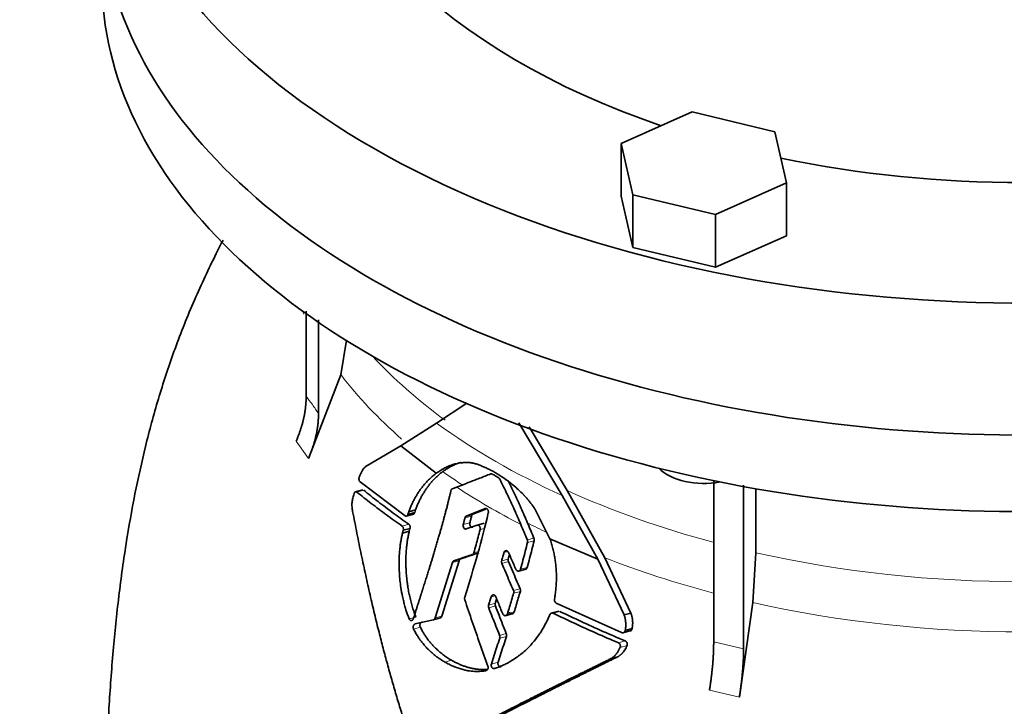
# Model space of a CAD drawing. Header units: millimetres. Extents: x 449 to 1324, y -2338 to 1809.
# Tile 11 of 30: x 1019 to 1172, y -897 to -791. Entities that reach past the tile are written whole.
import ezdxf

# ---------------------------------------------------------------- set-up
doc = ezdxf.new("R2010")
doc.units = ezdxf.units.MM
doc.layers.add('VSI344-454_FLANG', color=7, linetype='Continuous')
doc.layers.add('VSI344-454_TESTA', color=7, linetype='Continuous')

# ---------------------------------------------------------------- blocks, each defined once
blk = doc.blocks.new('SE4')
at = {"layer": 'VSI344-454_FLANG', "color": 7, "linetype": 'Continuous', "lineweight": 35}
for p, q in [((1123.3, -805.37), (1112.31, -810.24)), ((1136.11, -808.43), (1123.3, -805.37)), ((1137.91, -816.36), (1136.11, -808.43)), ((1112.31, -810.24), (1112.31, -818.41)), ((1112.31, -810.24), (1114.12, -818.17)), ((1126.92, -821.23), (1137.91, -816.36)), ((1137.91, -816.36), (1137.91, -824.53)), ((1112.31, -818.41), (1114.12, -826.34)), ((1114.12, -818.17), (1114.12, -826.34)), ((1114.12, -818.17), (1126.92, -821.23)), ((1126.92, -821.23), (1126.92, -829.4)), ((1126.92, -829.4), (1137.91, -824.53)), ((1114.12, -826.34), (1126.92, -829.4))]:
    blk.add_line(p, q, dxfattribs=at)
for centre, major_axis, start_param, end_param in [((1174.48, -752.66), (-110.25, 0), 2.103318, 6.283185), ((1174.48, -752.66), (142.5, 0), 2.772791, 5.290477), ((1174.48, -752.66), (-110.25, 0), 0, 1.038274), ((1174.48, -773.07), (142.5, 0), 3.141593, 5.290477), ((1174.48, -752.66), (-110.25, 0), 1.224323, 1.91727)]:
    blk.add_ellipse(centre, major_axis=major_axis, ratio=0.57735, start_param=start_param, end_param=end_param, dxfattribs=at)
at = {"layer": 'VSI344-454_TESTA', "color": 7, "linetype": 'Continuous', "lineweight": 35}
for p, q in [((1063.58, -836.18), (1063.58, -849.35)), ((1065.5, -837.55), (1065.49, -852.01)), ((1068.97, -846.04), (1069.83, -840.66)), ((1068.97, -846.04), (1063.93, -858.97)), ((1083.77, -853.49), (1088.46, -850.42)), ((1078.23, -856.99), (1083.77, -853.49)), ((1096.48, -853.47), (1103.19, -864.68)), ((1103.97, -863.93), (1098.07, -854.07)), ((1072.88, -860.16), (1078.23, -856.99)), ((1078.24, -857), (1083.72, -861.25)), ((1078.89, -867.83), (1071.92, -862.59)), ((1086.19, -863.66), (1086.87, -863.4)), ((1126.63, -862.36), (1126.63, -887.31)), ((1131.25, -863.1), (1131.25, -888.41)), ((1133.17, -863.65), (1133.17, -873.56)), ((1072.33, -863.82), (1071.12, -864.14)), ((1103.19, -864.68), (1108.7, -874.54)), ((1109.77, -874.31), (1103.97, -863.93)), ((1091.26, -866.7), (1088.36, -867.88)), ((1079.04, -867.89), (1080.26, -867.56)), ((1079.47, -867.2), (1079.33, -867.61)), ((1079.33, -867.61), (1080.37, -867.33)), ((1080.51, -866.93), (1079.47, -867.2)), ((1080.37, -867.33), (1080.51, -866.93)), ((1089.38, -867.6), (1088.36, -867.88)), ((1089.38, -867.6), (1091.4, -866.79)), ((1101.3, -871.38), (1098.97, -866.77)), ((1078.6, -870.06), (1079.65, -869.78)), ((1079.54, -870.22), (1079.64, -869.78)), ((1088.34, -869.87), (1090.02, -869.28)), ((1091.12, -868.98), (1089.89, -869.31)), ((1078.6, -870.06), (1078.49, -870.5)), ((1079.54, -870.22), (1078.49, -870.5)), ((1101.3, -871.38), (1108.7, -874.54)), ((1113.82, -882.88), (1109.77, -874.31)), ((1132.69, -881.26), (1133.17, -873.56)), ((1086.22, -875.06), (1083.54, -883.62)), ((1084.57, -883.35), (1087.25, -874.78)), ((1087.49, -874.5), (1086.46, -874.78)), ((1108.7, -874.54), (1112.77, -883.16)), ((1096.43, -876.39), (1097.64, -876.07)), ((1112.37, -885.9), (1102.27, -881.33)), ((1132.69, -881.26), (1130.6, -895.9)), ((1094.39, -883.28), (1095.61, -882.95)), ((1102.66, -882.58), (1101.43, -882.9)), ((1113.83, -882.88), (1112.77, -883.16)), ((1083.26, -883.92), (1084.38, -883.62)), ((1112.53, -885.95), (1113.9, -885.58)), ((1112.94, -885.57), (1114.01, -885.28)), ((1111.78, -889.63), (1110.72, -889.92))]:
    blk.add_line(p, q, dxfattribs=at)
at = {"layer": 'VSI344-454_TESTA', "color": 4, "linetype": 'Continuous', "lineweight": 9}
for p, q in [((1062.02, -856.3), (1063.93, -858.97)), ((1071.42, -864.15), (1072.48, -863.87)), ((1089.17, -867.88), (1088.15, -868.15)), ((1078.43, -869.41), (1079.47, -869.13)), ((1088.91, -868.9), (1087.88, -869.17)), ((1090.5, -869.97), (1091.14, -869.8)), ((1097.8, -871.57), (1098.82, -871.3)), ((1097.83, -871.95), (1098.86, -871.68)), ((1089.29, -873.82), (1090.32, -873.54)), ((1089.53, -873.54), (1090.22, -873.35)), ((1094.78, -873.35), (1094.18, -873.51)), ((1087.25, -874.78), (1086.22, -875.06)), ((1094.86, -874.51), (1093.83, -874.79)), ((1094.89, -874.92), (1093.86, -875.2)), ((1096.75, -876.09), (1097.78, -875.81)), ((1092.82, -880.19), (1092.2, -880.36)), ((1095.65, -879.39), (1096.69, -879.11)), ((1095.68, -879.8), (1096.72, -879.53)), ((1092.85, -881.36), (1091.81, -881.64)), ((1092.86, -881.77), (1091.82, -882.05)), ((1080.55, -883.49), (1079.51, -883.76)), ((1083.54, -883.62), (1084.57, -883.35)), ((1094.72, -882.97), (1095.76, -882.7)), ((1101.81, -882.9), (1102.85, -882.62)), ((1081.25, -885.07), (1080.21, -885.34)), ((1093.51, -886.33), (1094.55, -886.05)), ((1093.53, -886.74), (1094.57, -886.47)), ((1111.89, -887.48), (1112.95, -887.19)), ((1112.16, -888.17), (1113.22, -887.88)), ((1126.63, -887.31), (1131.25, -888.41)), ((1086.08, -890.17), (1085.04, -890.45)), ((1093.28, -890.47), (1092.24, -890.75)), ((1125.98, -894.8), (1130.6, -895.9))]:
    blk.add_line(p, q, dxfattribs=at)
at = {"layer": 'VSI344-454_TESTA', "color": 7, "linetype": 'Continuous', "lineweight": 35}
for centre, major_axis, start_param, end_param in [((1174.48, -773.07), (142.5, 0), 3.141593, 5.290477), ((1174.48, -784.91), (142.5, 0), 3.141593, 5.290477), ((1125.11, -858.21), (-8, 0), 0.514148, 1.885753)]:
    blk.add_ellipse(centre, major_axis=major_axis, ratio=0.57735, start_param=start_param, end_param=end_param, dxfattribs=at)
at = {"layer": 'VSI344-454_TESTA', "color": 4, "linetype": 'Continuous', "lineweight": 9}
for centre, major_axis, start_param, end_param in [((1174.48, -819.24), (115.26, 0), 3.398645, 3.406244), ((1174.48, -812.21), (-114, 0), 0.490111, 0.669286), ((1174.48, -819.24), (-115.26, 0), 0.41439, 0.584444), ((1174.48, -812.21), (-115.5, 0), 0.667535, 0.905636), ((1174.48, -819.24), (-115.26, 0), 0.678203, 0.720353), ((1174.48, -818.89), (-116.7, 0), 0.721598, 0.842309), ((1174.48, -812.21), (-114, 0), 0.90392, 1.1369), ((1174.48, -819.24), (-115.26, 0), 0.843396, 0.877131), ((1174.48, -819.24), (-115.26, 0), 0.974671, 1.142531), ((1174.48, -812.21), (114, 0), 4.341621, 5.083156), ((1174.48, -819.24), (-115.26, 0), 1.199788, 1.941804)]:
    blk.add_ellipse(centre, major_axis=major_axis, ratio=0.57735, start_param=start_param, end_param=end_param, dxfattribs=at)
at = {"layer": 'VSI344-454_TESTA', "color": 7, "linetype": 'Continuous', "lineweight": 35}
for points, degree, knots in [([(1050.72, -825.21), (1050.44, -825.75), (1048.97, -828.63), (1046.41, -834.03), (1043.43, -841.38), (1040.94, -848.8), (1038.9, -856.16), (1037.22, -863.59), (1035.78, -871.48), (1034.62, -879.73), (1033.71, -888.41), (1033.06, -897.18), (1032.64, -905.54), (1032.4, -913.43), (1032.28, -919.37), (1032.19, -924.14), (1032.13, -927.77), (1032.13, -929.83), (1032.13, -930.65)], 3, [0.2682405, 0.2682405, 0.2682405, 0.2682405, 0.2801562, 0.3308561, 0.3830059, 0.4325122, 0.4813376, 0.5297639, 0.5801846, 0.6379441, 0.6950676, 0.7564706, 0.8207901, 0.8714341, 0.9254254, 0.9554225, 0.9850409, 1, 1, 1, 1]), ([(1062.02, -856.3), (1062.79, -854.56), (1063.19, -852.8), (1063.58, -851.05), (1063.58, -849.35)], 2, [0, 0, 0, 0.500132, 0.500132, 1, 1, 1]), ([(1065.49, -852.02), (1065.49, -853.71), (1065.1, -855.47), (1064.7, -857.23), (1063.93, -858.97)], 2, [0, 0, 0, 0.499868, 0.499868, 1, 1, 1]), ([(1071.8, -861.86), (1071.83, -861.78), (1071.89, -861.61), (1071.99, -861.38), (1072.09, -861.17), (1072.18, -860.98), (1072.29, -860.78), (1072.42, -860.59), (1072.56, -860.41), (1072.72, -860.26), (1072.82, -860.19), (1072.88, -860.16)], 3, [0, 0, 0, 0, 0.117532, 0.229212, 0.33436, 0.43261, 0.523843, 0.650327, 0.771212, 0.88734, 1, 1, 1, 1]), ([(1089.46, -859.68), (1089.39, -859.67), (1089.24, -859.65), (1089, -859.62), (1088.76, -859.6), (1088.5, -859.59), (1088.22, -859.59), (1087.93, -859.6), (1087.59, -859.63), (1087.19, -859.68), (1086.8, -859.76), (1086.3, -859.9), (1085.72, -860.1), (1085.1, -860.39), (1084.58, -860.67), (1084.14, -860.95), (1083.86, -861.15), (1083.72, -861.25)], 3, [0, 0, 0, 0, 0.035469, 0.073247, 0.113368, 0.155868, 0.200777, 0.248126, 0.301729, 0.376079, 0.45126, 0.504147, 0.640653, 0.757772, 0.842597, 0.92337, 1, 1, 1, 1]), ([(1084.72, -860.99), (1084.79, -860.94), (1084.93, -860.84), (1085.14, -860.7), (1085.36, -860.56), (1085.58, -860.42), (1085.81, -860.29), (1086.18, -860.09), (1086.73, -859.83), (1087.26, -859.64), (1087.57, -859.56), (1087.62, -859.55)], 3, [0, 0, 0, 0, 0.0378546, 0.0767734, 0.1167484, 0.1577691, 0.1998227, 0.242894, 0.3598598, 0.4967717, 0.5211872, 0.5211872, 0.5211872, 0.5211872]), ([(1098.97, -866.77), (1098.91, -866.68), (1098.79, -866.5), (1098.61, -866.25), (1098.45, -866.02), (1098.28, -865.81), (1098.13, -865.61), (1097.98, -865.44), (1097.85, -865.27), (1097.72, -865.13), (1097.61, -865), (1097.5, -864.88), (1097.41, -864.78), (1097.33, -864.69), (1097.26, -864.62), (1096.95, -864.3), (1096.41, -863.77), (1095.63, -863.09), (1094.68, -862.34), (1093.55, -861.56), (1092.49, -860.95), (1091.7, -860.55), (1091.15, -860.3), (1090.59, -860.07), (1090.03, -859.86), (1089.65, -859.74), (1089.46, -859.68)], 3, [0, 0, 0, 0, 0.023408, 0.045495, 0.066267, 0.08573, 0.103886, 0.120734, 0.136272, 0.150498, 0.163408, 0.175, 0.185269, 0.194211, 0.201824, 0.208105, 0.293106, 0.373501, 0.449142, 0.581205, 0.713645, 0.768118, 0.824122, 0.881537, 0.94022, 1, 1, 1, 1]), ([(1071.8, -861.86), (1071.79, -861.88), (1071.78, -861.92), (1071.76, -861.99), (1071.75, -862.06), (1071.75, -862.13), (1071.75, -862.2), (1071.77, -862.29), (1071.79, -862.4), (1071.85, -862.51), (1071.9, -862.56), (1071.92, -862.59)], 3, [0, 0, 0, 0, 0.084422, 0.165946, 0.246194, 0.32687, 0.409652, 0.496096, 0.666594, 0.830213, 1, 1, 1, 1]), ([(1083.72, -861.25), (1083.64, -861.31), (1083.47, -861.44), (1083.22, -861.64), (1082.98, -861.84), (1082.75, -862.05), (1082.53, -862.27), (1082.31, -862.49), (1082.1, -862.72), (1081.89, -862.95), (1081.7, -863.19), (1081.51, -863.43), (1081.27, -863.73), (1081, -864.12), (1080.7, -864.59), (1080.42, -865.08), (1080.15, -865.58), (1079.9, -866.11), (1079.67, -866.64), (1079.53, -867.02), (1079.47, -867.2)], 3, [0, 0, 0, 0, 0.048918, 0.097127, 0.144611, 0.191357, 0.237355, 0.282595, 0.327071, 0.370778, 0.413715, 0.455879, 0.497274, 0.57131, 0.644563, 0.717042, 0.788771, 0.859795, 0.930177, 1, 1, 1, 1]), ([(1080.5, -866.92), (1080.54, -866.83), (1080.6, -866.64), (1080.71, -866.37), (1080.82, -866.1), (1080.94, -865.83), (1081.06, -865.57), (1081.19, -865.31), (1081.32, -865.06), (1081.45, -864.8), (1081.59, -864.56), (1081.74, -864.32), (1081.89, -864.08), (1082.04, -863.85), (1082.2, -863.62), (1082.41, -863.32), (1082.69, -862.95), (1083.05, -862.53), (1083.44, -862.11), (1083.84, -861.72), (1084.27, -861.34), (1084.57, -861.11), (1084.72, -860.99)], 3, [0, 0, 0, 0, 0.035015, 0.070162, 0.105454, 0.140901, 0.176515, 0.212303, 0.248274, 0.284432, 0.320783, 0.357331, 0.394079, 0.431028, 0.468179, 0.50553, 0.581583, 0.660209, 0.741403, 0.825137, 0.911361, 1, 1, 1, 1]), ([(1093.53, -862.17), (1093.52, -862.15), (1093.49, -862.11), (1093.46, -862.06), (1093.41, -862), (1093.35, -861.94), (1093.31, -861.91), (1093.29, -861.9)], 3, [0, 0, 0, 0, 0.168351, 0.334942, 0.502689, 0.751512, 1, 1, 1, 1]), ([(1086.19, -863.66), (1086.17, -863.67), (1086.14, -863.68), (1086.1, -863.71), (1086.06, -863.76), (1086.01, -863.83), (1086, -863.9), (1085.99, -863.93)], 3, [0, 0, 0, 0, 0.16747, 0.33309, 0.500577, 0.750185, 1, 1, 1, 1]), ([(1097.84, -868.95), (1097.51, -868.16), (1096.82, -866.59), (1095.82, -864.44), (1095.15, -863.07), (1094.86, -862.48)], 3, [0, 0, 0, 0, 0.3333333, 0.6666667, 0.9158048, 0.9158048, 0.9158048, 0.9158048]), ([(1070.77, -867.15), (1070.76, -867.03), (1070.72, -866.81), (1070.68, -866.47), (1070.66, -866.12), (1070.68, -865.77), (1070.73, -865.42), (1070.83, -864.96), (1070.93, -864.62), (1071, -864.39)], 3, [0, 0, 0, 0, 0.128357, 0.246909, 0.365609, 0.495543, 0.61697, 0.739244, 1, 1, 1, 1]), ([(1071.42, -864.15), (1071.41, -864.14), (1071.38, -864.12), (1071.34, -864.11), (1071.3, -864.1), (1071.24, -864.1), (1071.18, -864.13), (1071.12, -864.17), (1071.08, -864.23), (1071.03, -864.31), (1071.01, -864.36), (1071, -864.39)], 3, [0, 0, 0, 0, 0.08625, 0.171682, 0.257868, 0.382817, 0.507255, 0.630143, 0.752988, 0.876537, 1, 1, 1, 1]), ([(1080.16, -883.73), (1080.77, -881.84), (1080.93, -881.34), (1081.37, -879.96), (1081.71, -878.89), (1082.61, -876.07), (1083.28, -873.86), (1084.09, -871.16), (1084.74, -868.81), (1085.44, -866.24), (1085.99, -863.93)], 2, [0, 0, 0, 0.125, 0.125, 0.25, 0.25, 0.5, 0.5, 0.75, 0.75, 1, 1, 1]), ([(1091.26, -866.7), (1091.28, -866.69), (1091.31, -866.68), (1091.38, -866.68), (1091.47, -866.7), (1091.57, -866.76), (1091.66, -866.85), (1091.73, -866.97), (1091.77, -867.1), (1091.78, -867.22), (1091.78, -867.31), (1091.77, -867.36), (1091.76, -867.38)], 3, [0, 0, 0, 0, 0.062353, 0.125158, 0.24996, 0.374797, 0.499677, 0.624614, 0.749589, 0.874588, 0.937494, 1, 1, 1, 1]), ([(1080.49, -904.8), (1080.36, -904.43), (1080.09, -903.67), (1079.71, -902.53), (1079.33, -901.38), (1078.95, -900.22), (1078.58, -899.06), (1078.22, -897.89), (1077.86, -896.71), (1077.5, -895.53), (1077.16, -894.34), (1076.81, -893.15), (1076.47, -891.94), (1076.14, -890.74), (1075.81, -889.52), (1075.49, -888.3), (1075.17, -887.07), (1074.72, -885.31), (1074.15, -882.97), (1073.46, -880.03), (1072.78, -876.97), (1072.1, -873.8), (1071.43, -870.51), (1071, -868.28), (1070.77, -867.15)], 3, [0, 0, 0, 0, 0.030328, 0.060804, 0.091429, 0.122206, 0.153136, 0.184222, 0.215465, 0.246867, 0.278431, 0.310158, 0.342051, 0.374109, 0.406337, 0.438735, 0.471305, 0.504049, 0.578996, 0.657008, 0.738102, 0.822291, 0.909586, 1, 1, 1, 1]), ([(1078.89, -867.83), (1078.91, -867.84), (1078.94, -867.86), (1078.99, -867.88), (1079.04, -867.88), (1079.09, -867.87), (1079.17, -867.85), (1079.26, -867.77), (1079.31, -867.67), (1079.33, -867.61)], 3, [0, 0, 0, 0, 0.103611, 0.203327, 0.301591, 0.400957, 0.503894, 0.751518, 1, 1, 1, 1]), ([(1080.37, -867.33), (1080.36, -867.35), (1080.35, -867.39), (1080.32, -867.44), (1080.29, -867.49), (1080.24, -867.54), (1080.18, -867.58), (1080.12, -867.6), (1080.06, -867.6), (1079.99, -867.59), (1079.95, -867.56), (1079.93, -867.55)], 3, [0, 0, 0, 0, 0.083986, 0.167509, 0.251959, 0.376203, 0.500583, 0.624697, 0.748972, 0.874639, 1, 1, 1, 1]), ([(1088.15, -868.15), (1088.15, -868.13), (1088.17, -868.09), (1088.19, -868.03), (1088.23, -867.97), (1088.28, -867.91), (1088.33, -867.89), (1088.36, -867.88)], 3, [0, 0, 0, 0, 0.167832, 0.333794, 0.501453, 0.750788, 1, 1, 1, 1]), ([(1089.38, -867.6), (1089.37, -867.61), (1089.34, -867.63), (1089.29, -867.66), (1089.25, -867.71), (1089.2, -867.78), (1089.18, -867.84), (1089.17, -867.88)], 3, [0, 0, 0, 0, 0.166832, 0.332012, 0.499081, 0.749367, 1, 1, 1, 1]), ([(1078.6, -870.06), (1078.61, -870.04), (1078.62, -870), (1078.63, -869.94), (1078.63, -869.86), (1078.62, -869.78), (1078.6, -869.68), (1078.57, -869.6), (1078.53, -869.52), (1078.48, -869.46), (1078.44, -869.43), (1078.43, -869.41)], 3, [0, 0, 0, 0, 0.083676, 0.167034, 0.251419, 0.376349, 0.501804, 0.626849, 0.751332, 0.876067, 1, 1, 1, 1]), ([(1079.47, -869.13), (1079.48, -869.14), (1079.51, -869.16), (1079.54, -869.2), (1079.58, -869.25), (1079.61, -869.32), (1079.64, -869.4), (1079.66, -869.5), (1079.67, -869.59), (1079.67, -869.69), (1079.65, -869.75), (1079.65, -869.78)], 3, [0, 0, 0, 0, 0.082749, 0.16522, 0.248732, 0.373164, 0.49838, 0.623857, 0.748892, 0.874795, 1, 1, 1, 1]), ([(1088.34, -869.87), (1088.31, -869.87), (1088.24, -869.89), (1088.11, -869.85), (1087.95, -869.72), (1087.87, -869.49), (1087.85, -869.31), (1087.87, -869.22), (1087.88, -869.17)], 3, [0, 0, 0, 0, 0.124721, 0.24865, 0.50038, 0.748839, 0.874692, 1, 1, 1, 1]), ([(1088.91, -868.9), (1088.9, -868.94), (1088.88, -869.03), (1088.89, -869.17), (1088.93, -869.31), (1088.99, -869.43), (1089.07, -869.53), (1089.17, -869.59), (1089.27, -869.61), (1089.34, -869.6), (1089.37, -869.59)], 3, [0, 0, 0, 0, 0.12575, 0.251408, 0.377042, 0.502526, 0.627755, 0.752499, 0.8765, 1, 1, 1, 1]), ([(1090.5, -869.97), (1090.5, -869.95), (1090.51, -869.9), (1090.52, -869.81), (1090.51, -869.7), (1090.47, -869.56), (1090.41, -869.44), (1090.32, -869.35), (1090.22, -869.28), (1090.14, -869.26), (1090.07, -869.27), (1090.04, -869.28), (1090.02, -869.28)], 3, [0, 0, 0, 0, 0.062709, 0.125843, 0.25116, 0.376322, 0.501352, 0.626278, 0.751007, 0.875429, 0.937895, 1, 1, 1, 1]), ([(1078.49, -870.49), (1078.47, -870.6), (1078.42, -870.81), (1078.35, -871.13), (1078.29, -871.46), (1078.23, -871.81), (1078.17, -872.16), (1078.12, -872.52), (1078.08, -872.9), (1078.01, -873.65), (1077.94, -874.92), (1077.98, -876.82), (1078.18, -878.67), (1078.44, -880.13), (1078.66, -881.09), (1078.86, -881.82), (1079.06, -882.51), (1079.28, -883.16), (1079.43, -883.57), (1079.51, -883.76)], 3, [0, 0, 0, 0, 0.02404, 0.048658, 0.073865, 0.099671, 0.126085, 0.153117, 0.180776, 0.209067, 0.318208, 0.459143, 0.624041, 0.727727, 0.787472, 0.844618, 0.899108, 0.950908, 1, 1, 1, 1]), ([(1080.55, -883.49), (1080.51, -883.37), (1080.42, -883.14), (1080.29, -882.78), (1080.16, -882.41), (1080.04, -882.02), (1079.92, -881.61), (1079.81, -881.2), (1079.7, -880.76), (1079.57, -880.21), (1079.43, -879.51), (1079.29, -878.73), (1079.18, -877.87), (1079.08, -876.98), (1079.03, -876.08), (1079, -875.21), (1079.01, -874.4), (1079.04, -873.58), (1079.1, -872.82), (1079.18, -872.11), (1079.28, -871.44), (1079.4, -870.81), (1079.49, -870.41), (1079.53, -870.22)], 3, [0, 0, 0, 0, 0.02826, 0.057418, 0.087472, 0.118419, 0.150254, 0.182969, 0.216554, 0.250998, 0.310069, 0.375912, 0.427432, 0.500644, 0.573156, 0.625373, 0.691441, 0.750209, 0.805071, 0.857422, 0.907318, 0.95482, 1, 1, 1, 1]), ([(1098.82, -871.3), (1098.83, -871.32), (1098.85, -871.36), (1098.86, -871.42), (1098.87, -871.5), (1098.88, -871.59), (1098.86, -871.65), (1098.86, -871.68)], 3, [0, 0, 0, 0, 0.166639, 0.331867, 0.498628, 0.749157, 1, 1, 1, 1]), ([(1097.83, -871.95), (1097.83, -871.93), (1097.84, -871.89), (1097.85, -871.83), (1097.84, -871.75), (1097.83, -871.66), (1097.81, -871.6), (1097.8, -871.57)], 3, [0, 0, 0, 0, 0.167837, 0.334108, 0.5018, 0.750897, 1, 1, 1, 1]), ([(1101.99, -880.73), (1102.02, -880.6), (1102.06, -880.33), (1102.12, -879.93), (1102.17, -879.53), (1102.22, -879.13), (1102.25, -878.73), (1102.27, -878.33), (1102.29, -877.92), (1102.3, -877.52), (1102.3, -877.12), (1102.29, -876.72), (1102.27, -876.31), (1102.23, -875.8), (1102.17, -875.17), (1102.07, -874.43), (1101.93, -873.68), (1101.76, -872.92), (1101.55, -872.14), (1101.39, -871.63), (1101.3, -871.38)], 3, [0, 0, 0, 0, 0.0436, 0.087048, 0.130354, 0.173526, 0.216573, 0.259505, 0.302334, 0.345068, 0.38772, 0.4303, 0.472822, 0.515297, 0.592533, 0.671051, 0.750942, 0.832313, 0.915286, 1, 1, 1, 1]), ([(1089.29, -873.82), (1089.3, -873.81), (1089.33, -873.8), (1089.37, -873.78), (1089.4, -873.75), (1089.45, -873.7), (1089.49, -873.64), (1089.52, -873.57), (1089.53, -873.54)], 3, [0, 0, 0, 0, 0.125329, 0.249125, 0.373003, 0.498576, 0.74923, 1, 1, 1, 1]), ([(1094.18, -873.51), (1094.19, -873.49), (1094.2, -873.44), (1094.23, -873.39), (1094.26, -873.34), (1094.32, -873.28), (1094.4, -873.23), (1094.51, -873.21), (1094.62, -873.22), (1094.73, -873.28), (1094.82, -873.37), (1094.86, -873.46), (1094.88, -873.5)], 3, [0, 0, 0, 0, 0.062966, 0.124796, 0.186784, 0.250209, 0.375117, 0.49931, 0.626183, 0.752696, 0.875851, 1, 1, 1, 1]), ([(1094.86, -874.51), (1094.92, -874.3), (1094.98, -874.08), (1095.04, -873.86), (1095.04, -873.86)], 3, [0, 0, 0, 0, 0.5, 0.5092743, 0.5092743, 0.5092743, 0.5092743]), ([(1086.22, -875.06), (1086.22, -875.04), (1086.23, -875.01), (1086.26, -874.96), (1086.28, -874.92), (1086.32, -874.87), (1086.38, -874.81), (1086.43, -874.79), (1086.46, -874.78)], 3, [0, 0, 0, 0, 0.126744, 0.251719, 0.376563, 0.502917, 0.751732, 1, 1, 1, 1]), ([(1087.49, -874.5), (1087.48, -874.5), (1087.45, -874.52), (1087.41, -874.54), (1087.38, -874.57), (1087.33, -874.61), (1087.29, -874.68), (1087.26, -874.75), (1087.25, -874.78)], 3, [0, 0, 0, 0, 0.124852, 0.248233, 0.371769, 0.49708, 0.748235, 1, 1, 1, 1]), ([(1093.86, -875.2), (1093.85, -875.18), (1093.84, -875.14), (1093.82, -875.07), (1093.81, -874.99), (1093.81, -874.89), (1093.83, -874.82), (1093.83, -874.79)], 3, [0, 0, 0, 0, 0.164207, 0.326866, 0.491238, 0.745542, 1, 1, 1, 1]), ([(1094.86, -874.51), (1094.86, -874.53), (1094.85, -874.58), (1094.84, -874.65), (1094.84, -874.73), (1094.86, -874.83), (1094.88, -874.89), (1094.89, -874.92)], 3, [0, 0, 0, 0, 0.167612, 0.333466, 0.500978, 0.750572, 1, 1, 1, 1]), ([(1097.78, -875.81), (1097.77, -875.83), (1097.76, -875.87), (1097.73, -875.93), (1097.7, -875.98), (1097.64, -876.04), (1097.58, -876.08), (1097.54, -876.09), (1097.53, -876.09)], 3, [0, 0, 0, 0, 0.0635375, 0.125825, 0.1881816, 0.2519239, 0.3777756, 0.4008667, 0.4008667, 0.4008667, 0.4008667]), ([(1096.03, -876.1), (1096.04, -876.12), (1096.06, -876.16), (1096.1, -876.22), (1096.14, -876.27), (1096.21, -876.33), (1096.3, -876.37), (1096.42, -876.39), (1096.53, -876.37), (1096.63, -876.3), (1096.71, -876.21), (1096.73, -876.13), (1096.75, -876.09)], 3, [0, 0, 0, 0, 0.063279, 0.124964, 0.186389, 0.248902, 0.37582, 0.50344, 0.627237, 0.751955, 0.876448, 1, 1, 1, 1]), ([(1088.11, -880.42), (1088.11, -880.45), (1088.1, -880.49), (1088.09, -880.55), (1088.08, -880.63), (1088.09, -880.72), (1088.11, -880.79), (1088.12, -880.82)], 3, [0, 0, 0, 0, 0.164621, 0.327709, 0.492135, 0.746371, 1, 1, 1, 1]), ([(1092.2, -880.36), (1092.21, -880.33), (1092.23, -880.29), (1092.26, -880.23), (1092.3, -880.18), (1092.35, -880.12), (1092.44, -880.07), (1092.55, -880.05), (1092.66, -880.07), (1092.77, -880.13), (1092.86, -880.22), (1092.9, -880.3), (1092.92, -880.34)], 3, [0, 0, 0, 0, 0.06381, 0.126263, 0.188678, 0.252375, 0.378548, 0.504124, 0.629235, 0.754264, 0.876896, 1, 1, 1, 1]), ([(1095.68, -879.8), (1095.69, -879.78), (1095.7, -879.74), (1095.71, -879.67), (1095.7, -879.58), (1095.69, -879.49), (1095.67, -879.42), (1095.65, -879.39)], 3, [0, 0, 0, 0, 0.168526, 0.335046, 0.503023, 0.75174, 1, 1, 1, 1]), ([(1096.69, -879.11), (1096.7, -879.13), (1096.72, -879.18), (1096.73, -879.25), (1096.74, -879.33), (1096.74, -879.42), (1096.72, -879.49), (1096.72, -879.53)], 3, [0, 0, 0, 0, 0.163722, 0.326003, 0.490132, 0.74473, 1, 1, 1, 1]), ([(1091.82, -882.05), (1091.82, -882.03), (1091.8, -881.99), (1091.79, -881.92), (1091.78, -881.84), (1091.78, -881.74), (1091.8, -881.67), (1091.81, -881.64)], 3, [0, 0, 0, 0, 0.16391, 0.326464, 0.490836, 0.745226, 1, 1, 1, 1]), ([(1092.85, -881.36), (1092.84, -881.38), (1092.83, -881.43), (1092.82, -881.5), (1092.82, -881.58), (1092.83, -881.67), (1092.85, -881.74), (1092.86, -881.77)], 3, [0, 0, 0, 0, 0.168129, 0.334457, 0.502302, 0.751397, 1, 1, 1, 1]), ([(1092.85, -881.36), (1092.91, -881.15), (1092.98, -880.92), (1093.05, -880.69), (1093.06, -880.68)], 3, [0, 0, 0, 0, 0.5, 0.5294176, 0.5294176, 0.5294176, 0.5294176]), ([(1101.99, -880.73), (1101.99, -880.76), (1101.98, -880.8), (1101.98, -880.88), (1101.99, -880.95), (1102.01, -881.02), (1102.05, -881.12), (1102.13, -881.24), (1102.22, -881.3), (1102.27, -881.33)], 3, [0, 0, 0, 0, 0.102907, 0.202298, 0.30042, 0.399604, 0.502115, 0.750474, 1, 1, 1, 1]), ([(1084.57, -883.35), (1084.57, -883.37), (1084.55, -883.4), (1084.53, -883.45), (1084.5, -883.5), (1084.45, -883.55), (1084.39, -883.61), (1084.33, -883.63), (1084.3, -883.64)], 3, [0, 0, 0, 0, 0.12695, 0.251845, 0.376599, 0.503133, 0.751956, 1, 1, 1, 1]), ([(1092.72, -891.44), (1092.82, -891.41), (1093.03, -891.34), (1093.34, -891.23), (1093.66, -891.1), (1093.98, -890.97), (1094.31, -890.82), (1094.65, -890.65), (1094.98, -890.47), (1095.54, -890.15), (1096.46, -889.54), (1097.66, -888.54), (1098.78, -887.33), (1099.56, -886.29), (1100.06, -885.51), (1100.42, -884.9), (1100.74, -884.3), (1101.03, -883.71), (1101.2, -883.31), (1101.29, -883.11)], 3, [0, 0, 0, 0, 0.02808, 0.056914, 0.086499, 0.116828, 0.147901, 0.179717, 0.212275, 0.24558, 0.34117, 0.489344, 0.630554, 0.738356, 0.794536, 0.848778, 0.901099, 0.951507, 1, 1, 1, 1]), ([(1093.99, -882.99), (1094.01, -883.03), (1094.05, -883.11), (1094.17, -883.24), (1094.37, -883.31), (1094.55, -883.23), (1094.67, -883.1), (1094.7, -883.02), (1094.72, -882.97)], 3, [0, 0, 0, 0, 0.123664, 0.246411, 0.497463, 0.746927, 0.873761, 1, 1, 1, 1]), ([(1095.76, -882.7), (1095.74, -882.74), (1095.71, -882.82), (1095.59, -882.95), (1095.4, -883.03), (1095.21, -882.96), (1095.08, -882.83), (1095.04, -882.75), (1095.02, -882.71)], 3, [0, 0, 0, 0, 0.127243, 0.254682, 0.505613, 0.753949, 0.876785, 1, 1, 1, 1]), ([(1101.81, -882.9), (1101.79, -882.89), (1101.76, -882.88), (1101.71, -882.86), (1101.65, -882.86), (1101.58, -882.86), (1101.51, -882.88), (1101.44, -882.92), (1101.38, -882.97), (1101.33, -883.04), (1101.3, -883.09), (1101.29, -883.11)], 3, [0, 0, 0, 0, 0.082967, 0.165673, 0.249342, 0.373952, 0.499349, 0.624786, 0.749741, 0.875167, 1, 1, 1, 1]), ([(1112.77, -883.16), (1112.79, -883.22), (1112.83, -883.34), (1112.89, -883.53), (1112.94, -883.72), (1112.97, -883.91), (1113, -884.11), (1113.02, -884.31), (1113.04, -884.52), (1113.04, -884.73), (1113.03, -884.94), (1113.01, -885.15), (1112.99, -885.36), (1112.96, -885.5), (1112.95, -885.57)], 3, [0, 0, 0, 0, 0.077144, 0.155351, 0.234641, 0.315035, 0.39655, 0.479206, 0.563019, 0.648006, 0.734183, 0.821564, 0.910165, 1, 1, 1, 1]), ([(1114.01, -885.28), (1114.02, -885.22), (1114.04, -885.09), (1114.07, -884.89), (1114.09, -884.7), (1114.1, -884.51), (1114.1, -884.32), (1114.09, -884.12), (1114.08, -883.94), (1114.05, -883.75), (1114.02, -883.57), (1113.98, -883.39), (1113.94, -883.21), (1113.89, -883.04), (1113.85, -882.93), (1113.82, -882.88)], 3, [0, 0, 0, 0, 0.082904, 0.164766, 0.245597, 0.325409, 0.404213, 0.482023, 0.558851, 0.634711, 0.709616, 0.783583, 0.856625, 0.928759, 1, 1, 1, 1]), ([(1080.16, -883.73), (1080.15, -883.75), (1080.14, -883.79), (1080.11, -883.85), (1080.07, -883.9), (1080.02, -883.96), (1079.94, -884.01), (1079.84, -884.03), (1079.74, -884.02), (1079.65, -883.97), (1079.56, -883.88), (1079.53, -883.8), (1079.51, -883.76)], 3, [0, 0, 0, 0, 0.063465, 0.12566, 0.187794, 0.251081, 0.375353, 0.499064, 0.623924, 0.748961, 0.873998, 1, 1, 1, 1]), ([(1080.21, -885.34), (1080.2, -885.33), (1080.18, -885.29), (1080.16, -885.23), (1080.15, -885.17), (1080.14, -885.08), (1080.14, -884.97), (1080.17, -884.85), (1080.21, -884.74), (1080.28, -884.65), (1080.36, -884.58), (1080.42, -884.56), (1080.45, -884.56)], 3, [0, 0, 0, 0, 0.064055, 0.126997, 0.189862, 0.253688, 0.381042, 0.508557, 0.632366, 0.756188, 0.878525, 1, 1, 1, 1]), ([(1081.49, -884.28), (1081.47, -884.28), (1081.44, -884.29), (1081.4, -884.31), (1081.36, -884.34), (1081.31, -884.39), (1081.25, -884.46), (1081.21, -884.57), (1081.18, -884.7), (1081.18, -884.83), (1081.2, -884.95), (1081.23, -885.03), (1081.25, -885.07)], 3, [0, 0, 0, 0, 0.062334, 0.123832, 0.185517, 0.248399, 0.372092, 0.496332, 0.621791, 0.747303, 0.873743, 1, 1, 1, 1]), ([(1083.26, -883.92), (1083.27, -883.91), (1083.3, -883.91), (1083.35, -883.88), (1083.39, -883.86), (1083.44, -883.81), (1083.49, -883.74), (1083.52, -883.66), (1083.54, -883.62)], 3, [0, 0, 0, 0, 0.125105, 0.248501, 0.372119, 0.497878, 0.748605, 1, 1, 1, 1]), ([(1080.21, -885.34), (1080.26, -885.44), (1080.35, -885.64), (1080.51, -885.92), (1080.67, -886.2), (1080.84, -886.47), (1081.02, -886.73), (1081.19, -886.99), (1081.38, -887.24), (1081.57, -887.48), (1081.76, -887.72), (1081.96, -887.94), (1082.23, -888.25), (1082.6, -888.62), (1083.05, -889.04), (1083.52, -889.43), (1084.02, -889.8), (1084.52, -890.14), (1084.87, -890.34), (1085.04, -890.45)], 3, [0, 0, 0, 0, 0.042969, 0.08578, 0.128454, 0.171009, 0.21346, 0.255821, 0.298104, 0.340321, 0.382478, 0.424584, 0.466644, 0.554492, 0.642779, 0.731504, 0.820647, 0.910165, 1, 1, 1, 1]), ([(1086.08, -890.17), (1085.98, -890.11), (1085.77, -889.99), (1085.46, -889.79), (1085.16, -889.59), (1084.86, -889.37), (1084.57, -889.15), (1084.28, -888.92), (1084, -888.68), (1083.73, -888.42), (1083.46, -888.16), (1083.16, -887.85), (1082.83, -887.48), (1082.48, -887.05), (1082.14, -886.59), (1081.82, -886.1), (1081.52, -885.6), (1081.34, -885.24), (1081.25, -885.07)], 3, [0, 0, 0, 0, 0.053778, 0.107467, 0.161052, 0.214521, 0.267863, 0.32107, 0.374136, 0.427059, 0.479838, 0.532477, 0.609792, 0.687269, 0.764953, 0.842909, 0.921222, 1, 1, 1, 1]), ([(1093.53, -886.74), (1093.53, -886.72), (1093.55, -886.68), (1093.55, -886.61), (1093.56, -886.53), (1093.55, -886.43), (1093.52, -886.37), (1093.51, -886.33)], 3, [0, 0, 0, 0, 0.168888, 0.335732, 0.503899, 0.752326, 1, 1, 1, 1]), ([(1094.55, -886.05), (1094.56, -886.08), (1094.58, -886.12), (1094.59, -886.19), (1094.6, -886.27), (1094.59, -886.36), (1094.58, -886.43), (1094.57, -886.47)], 3, [0, 0, 0, 0, 0.163463, 0.32566, 0.489804, 0.744457, 1, 1, 1, 1]), ([(1112.37, -885.9), (1112.39, -885.9), (1112.43, -885.92), (1112.49, -885.93), (1112.55, -885.93), (1112.62, -885.93), (1112.68, -885.91), (1112.75, -885.87), (1112.84, -885.81), (1112.91, -885.7), (1112.94, -885.61), (1112.95, -885.57)], 3, [0, 0, 0, 0, 0.086868, 0.170562, 0.252673, 0.334884, 0.418871, 0.50621, 0.674735, 0.834793, 1, 1, 1, 1]), ([(1114.01, -885.28), (1114, -885.31), (1113.99, -885.35), (1113.97, -885.41), (1113.93, -885.48), (1113.87, -885.54), (1113.8, -885.6), (1113.71, -885.63), (1113.62, -885.65), (1113.52, -885.64), (1113.46, -885.62), (1113.43, -885.61)], 3, [0, 0, 0, 0, 0.081418, 0.162667, 0.245387, 0.369019, 0.494297, 0.620472, 0.74628, 0.873568, 1, 1, 1, 1]), ([(1111.78, -889.63), (1111.83, -889.61), (1111.9, -889.57), (1112.02, -889.49), (1112.13, -889.42), (1112.23, -889.33), (1112.32, -889.25), (1112.41, -889.16), (1112.5, -889.07), (1112.58, -888.98), (1112.71, -888.81), (1112.88, -888.57), (1113.07, -888.23), (1113.17, -888), (1113.22, -887.88)], 3, [0, 0, 0, 0, 0.061739, 0.122065, 0.181064, 0.238788, 0.295265, 0.350503, 0.404493, 0.457217, 0.508649, 0.678163, 0.842407, 1, 1, 1, 1]), ([(1112.16, -888.17), (1112.17, -888.14), (1112.19, -888.1), (1112.2, -888.04), (1112.2, -887.96), (1112.19, -887.86), (1112.16, -887.76), (1112.12, -887.67), (1112.05, -887.59), (1111.98, -887.52), (1111.92, -887.49), (1111.89, -887.48)], 3, [0, 0, 0, 0, 0.08401, 0.16737, 0.251806, 0.374676, 0.49698, 0.619813, 0.743838, 0.872043, 1, 1, 1, 1]), ([(1112.95, -887.19), (1112.97, -887.2), (1113.01, -887.22), (1113.06, -887.26), (1113.12, -887.32), (1113.18, -887.39), (1113.23, -887.48), (1113.26, -887.58), (1113.27, -887.68), (1113.26, -887.79), (1113.24, -887.85), (1113.22, -887.88)], 3, [0, 0, 0, 0, 0.085449, 0.170198, 0.255947, 0.379765, 0.502454, 0.624681, 0.747679, 0.874067, 1, 1, 1, 1]), ([(1125.98, -894.8), (1126.3, -892.79), (1126.47, -890.9), (1126.63, -889.01), (1126.63, -887.31)], 2, [0, 0, 0, 0.500132, 0.500132, 1, 1, 1]), ([(1112.16, -888.17), (1112.13, -888.23), (1112.07, -888.37), (1111.97, -888.58), (1111.85, -888.78), (1111.73, -888.99), (1111.58, -889.19), (1111.41, -889.39), (1111.21, -889.58), (1110.98, -889.77), (1110.81, -889.87), (1110.72, -889.92)], 3, [0, 0, 0, 0, 0.094258, 0.191243, 0.290639, 0.392138, 0.495456, 0.611681, 0.734498, 0.863817, 1, 1, 1, 1]), ([(1131.25, -888.42), (1131.25, -890.11), (1131.09, -892), (1130.92, -893.89), (1130.6, -895.9)], 2, [0, 0, 0, 0.499849, 0.499849, 1, 1, 1]), ([(1110.72, -889.92), (1106.55, -891.97), (1103, -893.74), (1098.95, -895.76), (1095.41, -897.56), (1093.49, -898.54), (1091.69, -899.46), (1089.79, -900.44), (1087.98, -901.39), (1084.33, -903.29), (1080.99, -905.09)], 2, [0, 0, 0, 0.25, 0.25, 0.5, 0.5, 0.625, 0.625, 0.75, 0.75, 1, 1, 1]), ([(1082.02, -904.82), (1085.35, -903.02), (1089, -901.12), (1090.8, -900.18), (1092.69, -899.2), (1094.47, -898.29), (1096.36, -897.33), (1099.91, -895.53), (1103.97, -893.5), (1107.58, -891.7), (1111.78, -889.63)], 2, [0, 0, 0, 0.25, 0.25, 0.375, 0.375, 0.5, 0.5, 0.75, 0.75, 1, 1, 1]), ([(1085.04, -890.45), (1085.15, -890.51), (1085.36, -890.63), (1085.69, -890.8), (1086.01, -890.96), (1086.34, -891.1), (1086.68, -891.24), (1087.01, -891.36), (1087.35, -891.47), (1087.69, -891.57), (1088.03, -891.66), (1088.42, -891.75), (1088.87, -891.82), (1089.37, -891.88), (1089.88, -891.9), (1090.38, -891.9), (1090.89, -891.86), (1091.23, -891.8), (1091.4, -891.78)], 3, [0, 0, 0, 0, 0.054166, 0.108282, 0.162323, 0.21627, 0.270104, 0.323807, 0.377367, 0.430771, 0.48401, 0.53708, 0.613609, 0.690347, 0.767307, 0.844527, 0.922063, 1, 1, 1, 1]), ([(1091.71, -891.6), (1091.68, -891.6), (1091.56, -891.61), (1091.35, -891.62), (1091.08, -891.62), (1090.81, -891.62), (1090.53, -891.61), (1090.26, -891.58), (1089.99, -891.55), (1089.72, -891.51), (1089.45, -891.46), (1089.18, -891.41), (1088.91, -891.34), (1088.64, -891.27), (1088.38, -891.19), (1088.12, -891.11), (1087.85, -891.01), (1087.59, -890.91), (1087.34, -890.8), (1087.08, -890.69), (1086.83, -890.57), (1086.57, -890.44), (1086.33, -890.31), (1086.16, -890.22), (1086.08, -890.17)], 3, [0.1122122, 0.1122122, 0.1122122, 0.1122122, 0.1247785, 0.1663195, 0.2078566, 0.2493995, 0.2909566, 0.3325338, 0.3741358, 0.4157654, 0.4574239, 0.4991111, 0.5408257, 0.5825649, 0.6243249, 0.6661008, 0.7078866, 0.7496755, 0.79146, 0.8332317, 0.8749815, 0.9166997, 0.9583761, 1, 1, 1, 1]), ([(1091.7, -891.08), (1091.71, -891.1), (1091.72, -891.13), (1091.73, -891.19), (1091.74, -891.25), (1091.74, -891.33), (1091.73, -891.42), (1091.69, -891.53), (1091.64, -891.62), (1091.57, -891.7), (1091.49, -891.75), (1091.43, -891.77), (1091.4, -891.78)], 3, [0, 0, 0, 0, 0.062493, 0.124501, 0.186876, 0.250458, 0.374582, 0.4995, 0.624366, 0.748976, 0.875076, 1, 1, 1, 1]), ([(1092.72, -891.44), (1092.7, -891.44), (1092.67, -891.45), (1092.59, -891.46), (1092.5, -891.44), (1092.39, -891.38), (1092.31, -891.28), (1092.25, -891.17), (1092.21, -891.03), (1092.21, -890.91), (1092.22, -890.82), (1092.23, -890.77), (1092.24, -890.75)], 3, [0, 0, 0, 0, 0.063173, 0.126669, 0.25139, 0.374624, 0.497229, 0.620048, 0.744161, 0.870712, 0.935536, 1, 1, 1, 1]), ([(1093.28, -890.47), (1093.27, -890.5), (1093.26, -890.54), (1093.25, -890.61), (1093.25, -890.68), (1093.26, -890.77), (1093.29, -890.89), (1093.35, -891), (1093.44, -891.1), (1093.52, -891.15), (1093.59, -891.17), (1093.65, -891.18), (1093.71, -891.17), (1093.74, -891.16), (1093.76, -891.16)], 3, [0, 0, 0, 0, 0.064346, 0.129033, 0.192681, 0.255857, 0.37953, 0.503319, 0.62553, 0.747962, 0.810155, 0.872929, 0.936645, 1, 1, 1, 1])]:
    blk.add_open_spline(points, degree=degree, knots=knots, dxfattribs=at)
at = {"layer": 'VSI344-454_TESTA', "color": 4, "linetype": 'Continuous', "lineweight": 9}
blk.add_open_spline([(1063.58, -849.35), (1063.58, -849.35), (1063.58, -849.35), (1063.58, -849.35), (1063.9, -849.77), (1064.54, -850.63), (1065.18, -851.54), (1065.49, -852.01), (1065.49, -852.01), (1065.49, -852.01), (1065.49, -852.02)], degree=3, knots=[0, 0, 0, 0, 0.000018, 0.000018, 0.000018, 0.5, 0.999982, 0.999982, 0.999982, 1, 1, 1, 1], dxfattribs=at)
at = {"layer": 'VSI344-454_TESTA', "color": 7, "linetype": 'Continuous', "lineweight": 35}
for points in [[(1086.87, -863.4), (1087.47, -863.17), (1088.66, -862.7), (1090.42, -862.02), (1091.57, -861.56), (1092.14, -861.34)], [(1092.14, -861.34), (1092.16, -861.33), (1092.21, -861.32), (1092.29, -861.33), (1092.34, -861.35), (1092.37, -861.37)], [(1092.37, -861.37), (1092.52, -861.46), (1092.82, -861.63), (1093.13, -861.81), (1093.29, -861.9)], [(1093.53, -862.17), (1093.92, -862.94), (1094.69, -864.49), (1095.78, -866.83), (1096.46, -868.39), (1096.79, -869.17)], [(1071.42, -864.15), (1072.15, -864.74), (1073.64, -865.92), (1075.98, -867.68), (1077.6, -868.84), (1078.43, -869.41)], [(1079.47, -869.13), (1078.64, -868.56), (1077.03, -867.4), (1074.7, -865.64), (1073.21, -864.46), (1072.48, -863.87)], [(1088.15, -868.15), (1088.1, -868.32), (1088.02, -868.66), (1087.93, -869), (1087.88, -869.17)], [(1088.11, -880.42), (1089.52, -875.93), (1090.78, -871.59), (1091.76, -867.38)], [(1088.91, -868.9), (1088.95, -868.73), (1089.04, -868.39), (1089.13, -868.04), (1089.17, -867.88)], [(1096.79, -869.17), (1096.96, -869.57), (1097.29, -870.37), (1097.63, -871.17), (1097.8, -871.57)], [(1098.82, -871.3), (1098.66, -870.91), (1098.33, -870.12), (1098, -869.34), (1097.84, -868.95)], [(1090.5, -869.97), (1090.39, -870.36), (1090.19, -871.14), (1089.87, -872.33), (1089.64, -873.13), (1089.53, -873.54)], [(1097.83, -871.95), (1097.72, -872.4), (1097.49, -873.31), (1097.13, -874.68), (1096.88, -875.62), (1096.75, -876.09)], [(1097.78, -875.81), (1097.91, -875.34), (1098.16, -874.41), (1098.52, -873.03), (1098.75, -872.13), (1098.86, -871.68)], [(1089.29, -873.82), (1088.97, -873.92), (1088.34, -874.14), (1087.39, -874.46), (1086.77, -874.67), (1086.46, -874.78)], [(1087.49, -874.5), (1087.96, -874.34), (1088.89, -874.02), (1089.84, -873.7), (1090.32, -873.54)], [(1094.18, -873.51), (1094.13, -873.72), (1094.01, -874.15), (1093.89, -874.57), (1093.83, -874.79)], [(1096.03, -876.1), (1095.9, -875.81), (1095.65, -875.24), (1095.27, -874.37), (1095.01, -873.79), (1094.88, -873.5)], [(1093.86, -875.2), (1094.06, -875.67), (1094.46, -876.61), (1095.06, -878.01), (1095.46, -878.93), (1095.65, -879.39)], [(1096.69, -879.11), (1096.49, -878.65), (1096.09, -877.73), (1095.5, -876.33), (1095.09, -875.4), (1094.89, -874.92)], [(1092.2, -880.36), (1092.14, -880.57), (1092.01, -881), (1091.88, -881.43), (1091.81, -881.64)], [(1093.99, -882.99), (1093.87, -882.7), (1093.63, -882.11), (1093.28, -881.23), (1093.04, -880.64), (1092.92, -880.34)], [(1095.68, -879.8), (1095.58, -880.15), (1095.37, -880.85), (1095.05, -881.91), (1094.83, -882.62), (1094.72, -882.97)], [(1095.76, -882.7), (1095.87, -882.34), (1096.08, -881.63), (1096.4, -880.57), (1096.61, -879.87), (1096.72, -879.53)], [(1091.7, -891.08), (1091.28, -889.93), (1090.46, -887.63), (1089.27, -884.21), (1088.5, -881.95), (1088.12, -880.82)], [(1094.55, -886.05), (1094.36, -885.58), (1093.98, -884.63), (1093.42, -883.2), (1093.05, -882.25), (1092.86, -881.77)], [(1091.82, -882.05), (1092.01, -882.53), (1092.38, -883.48), (1092.94, -884.91), (1093.32, -885.86), (1093.51, -886.33)], [(1101.81, -882.9), (1102.89, -883.42), (1105.08, -884.46), (1108.44, -885.99), (1110.73, -886.98), (1111.89, -887.48)], [(1112.95, -887.19), (1111.79, -886.7), (1109.49, -885.7), (1106.12, -884.18), (1103.93, -883.14), (1102.85, -882.62)], [(1083.26, -883.92), (1082.94, -883.99), (1082.31, -884.13), (1081.37, -884.35), (1080.75, -884.49), (1080.45, -884.56)], [(1093.28, -890.47), (1093.42, -890.02), (1093.71, -889.13), (1094.14, -887.79), (1094.43, -886.91), (1094.57, -886.47)], [(1093.53, -886.74), (1093.39, -887.18), (1093.1, -888.07), (1092.67, -889.4), (1092.38, -890.3), (1092.24, -890.75)]]:
    blk.add_open_spline(points, degree=3, dxfattribs=at)

msp = doc.modelspace()

# ---------------------------------------------------------------- block references
msp.add_blockref('SE4', (0, 0))

doc.saveas('drawing.dxf')
